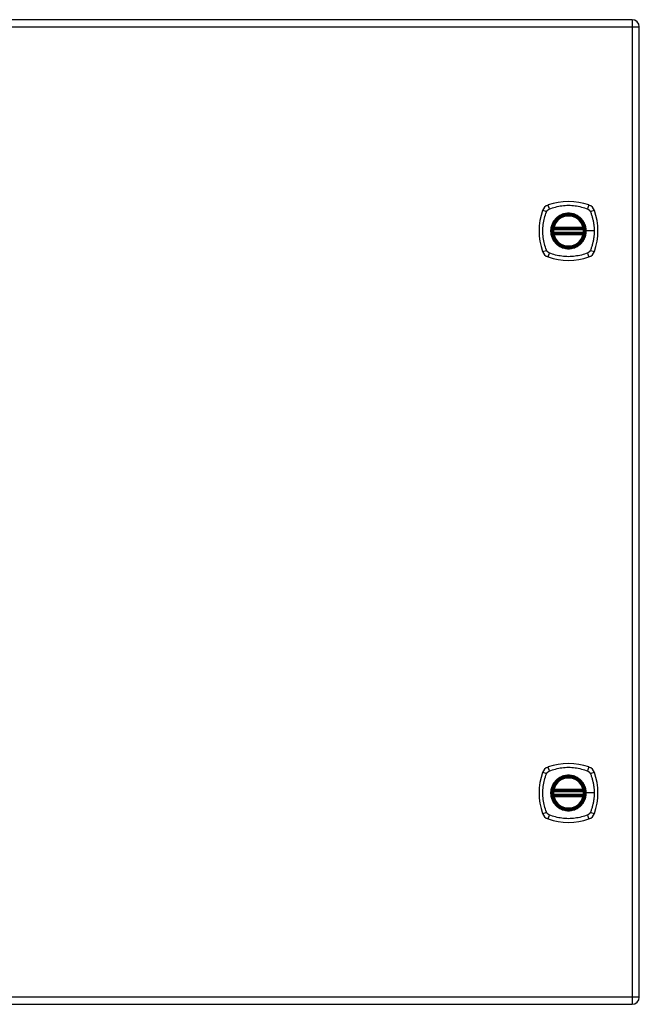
# Model space of a CAD drawing. Header units: inches. Extents: x 3.3 to 95.3, y 5.9 to 50.1.
# Tile 59 of 71: x 39.7 to 52.2, y 18.4 to 38.2. Entities that reach past the tile are written whole.
import ezdxf

# ---------------------------------------------------------------- set-up
doc = ezdxf.new("R2010")
doc.units = ezdxf.units.IN
doc.header["$MEASUREMENT"] = 0
doc.layers.add('Visible Edges(ANSI)', color=7, linetype='Continuous', lineweight=25)
doc.layers.add('Visible Tangent Edges(ANSI)', color=7, linetype='Continuous', lineweight=25)

msp = doc.modelspace()

# ---------------------------------------------------------------- linework, layer by layer
at = {"layer": 'Visible Edges(ANSI)'}
for p, q in [((52.049, 38.172), (32.423, 38.172)), ((52.195, 18.515), (52.195, 38.026)), ((50.474, 33.961), (51.068, 33.961)), ((51.068, 33.882), (50.474, 33.882)), ((50.478, 33.981), (51.063, 33.981)), ((51.063, 33.862), (50.478, 33.862)), ((50.474, 22.658), (51.068, 22.658)), ((51.068, 22.579), (50.474, 22.579)), ((50.478, 22.678), (51.063, 22.678)), ((51.063, 22.559), (50.478, 22.559)), ((32.423, 18.369), (52.049, 18.369))]:
    msp.add_line(p, q, dxfattribs=at)
at = {"layer": 'Visible Edges(ANSI)', "flags": 128}
for points in [[(50.462, 33.975), (50.462, 33.975), (50.462, 33.975), (50.462, 33.974), (50.462, 33.974), (50.462, 33.974), (50.462, 33.973), (50.462, 33.972), (50.462, 33.972), (50.462, 33.971), (50.462, 33.97), (50.461, 33.969), (50.461, 33.968), (50.461, 33.966), (50.461, 33.965), (50.461, 33.964), (50.46, 33.963), (50.46, 33.961), (50.46, 33.96), (50.46, 33.958), (50.46, 33.957), (50.46, 33.955), (50.459, 33.953), (50.459, 33.952), (50.459, 33.95)], [(50.459, 33.893), (50.459, 33.891), (50.459, 33.89), (50.46, 33.888), (50.46, 33.887), (50.46, 33.885), (50.46, 33.884), (50.46, 33.882), (50.46, 33.881), (50.461, 33.879), (50.461, 33.878), (50.461, 33.877), (50.461, 33.876), (50.461, 33.875), (50.462, 33.874), (50.462, 33.873), (50.462, 33.872), (50.462, 33.871), (50.462, 33.87), (50.462, 33.87), (50.462, 33.869), (50.462, 33.869), (50.462, 33.869), (50.462, 33.869), (50.462, 33.868)], [(51.082, 33.95), (51.082, 33.952), (51.082, 33.953), (51.082, 33.955), (51.082, 33.957), (51.082, 33.958), (51.081, 33.96), (51.081, 33.961), (51.081, 33.963), (51.081, 33.964), (51.081, 33.965), (51.081, 33.966), (51.08, 33.968), (51.08, 33.969), (51.08, 33.97), (51.08, 33.971), (51.08, 33.972), (51.08, 33.972), (51.08, 33.973), (51.079, 33.974), (51.079, 33.974), (51.079, 33.974), (51.079, 33.975), (51.079, 33.975), (51.079, 33.975)], [(51.079, 33.868), (51.079, 33.869), (51.079, 33.869), (51.079, 33.869), (51.079, 33.869), (51.079, 33.87), (51.08, 33.87), (51.08, 33.871), (51.08, 33.872), (51.08, 33.873), (51.08, 33.874), (51.08, 33.875), (51.08, 33.876), (51.081, 33.877), (51.081, 33.878), (51.081, 33.879), (51.081, 33.881), (51.081, 33.882), (51.081, 33.884), (51.082, 33.885), (51.082, 33.887), (51.082, 33.888), (51.082, 33.89), (51.082, 33.891), (51.082, 33.893)], [(50.462, 22.672), (50.462, 22.672), (50.462, 22.672), (50.462, 22.671), (50.462, 22.671), (50.462, 22.671), (50.462, 22.67), (50.462, 22.669), (50.462, 22.669), (50.462, 22.668), (50.462, 22.667), (50.461, 22.666), (50.461, 22.665), (50.461, 22.663), (50.461, 22.662), (50.461, 22.661), (50.46, 22.66), (50.46, 22.658), (50.46, 22.657), (50.46, 22.655), (50.46, 22.654), (50.46, 22.652), (50.459, 22.65), (50.459, 22.649), (50.459, 22.647)], [(50.459, 22.59), (50.459, 22.588), (50.459, 22.587), (50.46, 22.585), (50.46, 22.584), (50.46, 22.582), (50.46, 22.581), (50.46, 22.579), (50.46, 22.578), (50.461, 22.576), (50.461, 22.575), (50.461, 22.574), (50.461, 22.573), (50.461, 22.572), (50.462, 22.571), (50.462, 22.57), (50.462, 22.569), (50.462, 22.568), (50.462, 22.567), (50.462, 22.567), (50.462, 22.566), (50.462, 22.566), (50.462, 22.566), (50.462, 22.566), (50.462, 22.565)], [(51.082, 22.647), (51.082, 22.649), (51.082, 22.65), (51.082, 22.652), (51.082, 22.654), (51.082, 22.655), (51.081, 22.657), (51.081, 22.658), (51.081, 22.66), (51.081, 22.661), (51.081, 22.662), (51.081, 22.663), (51.08, 22.665), (51.08, 22.666), (51.08, 22.667), (51.08, 22.668), (51.08, 22.669), (51.08, 22.669), (51.08, 22.67), (51.079, 22.671), (51.079, 22.671), (51.079, 22.671), (51.079, 22.672), (51.079, 22.672), (51.079, 22.672)], [(51.079, 22.565), (51.079, 22.566), (51.079, 22.566), (51.079, 22.566), (51.079, 22.566), (51.079, 22.567), (51.08, 22.567), (51.08, 22.568), (51.08, 22.569), (51.08, 22.57), (51.08, 22.571), (51.08, 22.572), (51.08, 22.573), (51.081, 22.574), (51.081, 22.575), (51.081, 22.576), (51.081, 22.578), (51.081, 22.579), (51.081, 22.581), (51.082, 22.582), (51.082, 22.584), (51.082, 22.585), (51.082, 22.587), (51.082, 22.588), (51.082, 22.59)]]:
    msp.add_lwpolyline(points, dxfattribs=at)
at = {"layer": 'Visible Edges(ANSI)'}
for centre, radius in [((50.771, 33.922), 0.32), ((50.771, 33.922), 0.315), ((50.771, 22.619), 0.32), ((50.771, 22.619), 0.315)]:
    msp.add_circle(centre, radius, dxfattribs=at)
for centre, radius, start, end in [((52.049, 38.026), 0.146, 0, 90), ((50.771, 33.233), 1.28, 71.2278, 108.7722), ((51.46, 33.922), 1.28, 161.2278, 198.7722), ((50.416, 34.276), 0.177, 108.7722, 161.2278), ((51.126, 34.276), 0.177, 18.7722, 71.2278), ((50.082, 33.922), 1.28, 341.2278, 18.7722), ((50.771, 33.922), 0.313, 13.6344, 166.3656), ((50.771, 33.922), 0.313, 174.7499, 185.2501), ((50.771, 33.922), 0.313, 166.3656, 170.216), ((50.474, 33.973), 0.0118, 170.216, 270), ((50.474, 33.87), 0.0118, 90, 189.784), ((50.771, 33.922), 0.313, 189.784, 193.6344), ((50.478, 33.993), 0.0118, 166.3656, 270), ((51.063, 33.993), 0.0118, 270, 13.6344), ((51.068, 33.973), 0.0118, 270, 9.784), ((51.068, 33.87), 0.0118, 350.216, 90), ((50.771, 33.922), 0.313, 9.784, 13.6344), ((50.771, 33.922), 0.313, 346.3656, 350.216), ((50.771, 33.922), 0.313, 354.7499, 5.2501), ((50.478, 33.851), 0.0118, 90, 193.6344), ((50.771, 33.922), 0.313, 193.6344, 346.3656), ((51.063, 33.851), 0.0118, 346.3656, 90), ((50.416, 33.567), 0.177, 198.7722, 251.2278), ((51.126, 33.567), 0.177, 288.7722, 341.2278), ((50.771, 34.611), 1.28, 251.2278, 288.7722), ((50.771, 21.93), 1.28, 71.2278, 108.7722), ((51.46, 22.619), 1.28, 161.2278, 198.7722), ((50.416, 22.973), 0.177, 108.7722, 161.2278), ((51.126, 22.973), 0.177, 18.7722, 71.2278), ((50.082, 22.619), 1.28, 341.2278, 18.7722), ((50.771, 22.619), 0.313, 13.6344, 166.3656), ((50.771, 22.619), 0.313, 174.7499, 185.2501), ((50.771, 22.619), 0.313, 166.3656, 170.216), ((50.474, 22.67), 0.0118, 170.216, 270), ((50.474, 22.567), 0.0118, 90, 189.784), ((50.478, 22.69), 0.0118, 166.3656, 270), ((51.063, 22.69), 0.0118, 270, 13.6344), ((51.068, 22.67), 0.0118, 270, 9.784), ((51.068, 22.567), 0.0118, 350.216, 90), ((50.771, 22.619), 0.313, 9.784, 13.6344), ((50.771, 22.619), 0.313, 354.7499, 5.2501), ((50.771, 22.619), 0.313, 189.784, 193.6344), ((50.478, 22.548), 0.0118, 90, 193.6344), ((50.771, 22.619), 0.313, 193.6344, 346.3656), ((51.063, 22.548), 0.0118, 346.3656, 90), ((50.771, 22.619), 0.313, 346.3656, 350.216), ((50.416, 22.264), 0.177, 198.7722, 251.2278), ((51.126, 22.264), 0.177, 288.7722, 341.2278), ((50.771, 23.308), 1.28, 251.2278, 288.7722), ((52.049, 18.515), 0.146, 270, 0)]:
    msp.add_arc(centre, radius, start, end, dxfattribs=at)
at = {"layer": 'Visible Tangent Edges(ANSI)'}
for p, q in [((32.423, 38.026), (52.049, 38.026)), ((52.049, 38.172), (52.049, 38.026)), ((52.049, 38.026), (52.195, 38.026)), ((52.049, 38.026), (52.049, 18.515)), ((50.459, 33.95), (50.471, 33.949)), ((50.459, 33.893), (50.471, 33.894)), ((50.468, 33.974), (50.462, 33.975)), ((50.462, 33.868), (50.468, 33.869)), ((50.467, 33.995), (50.478, 33.993)), ((50.471, 33.949), (51.071, 33.949)), ((51.071, 33.894), (50.471, 33.894)), ((50.474, 33.961), (50.474, 33.971)), ((50.474, 33.872), (50.474, 33.882)), ((50.478, 33.981), (50.478, 33.993)), ((51.063, 33.993), (50.478, 33.993)), ((50.478, 33.971), (50.478, 33.981)), ((50.478, 33.971), (51.063, 33.971)), ((50.478, 33.862), (50.478, 33.872)), ((51.063, 33.872), (50.478, 33.872)), ((51.063, 33.993), (51.075, 33.995)), ((51.063, 33.993), (51.063, 33.981)), ((51.063, 33.981), (51.063, 33.971)), ((51.063, 33.872), (51.063, 33.862)), ((51.068, 33.971), (51.068, 33.961)), ((51.068, 33.882), (51.068, 33.872)), ((51.071, 33.949), (51.082, 33.95)), ((51.071, 33.894), (51.082, 33.893)), ((51.079, 33.975), (51.073, 33.974)), ((51.073, 33.869), (51.079, 33.868)), ((51.123, 33.922), (51.128, 33.922)), ((51.287, 33.922), (51.128, 33.922)), ((50.478, 33.851), (50.467, 33.848)), ((50.478, 33.851), (50.478, 33.862)), ((50.478, 33.851), (51.063, 33.851)), ((51.063, 33.862), (51.063, 33.851)), ((51.075, 33.848), (51.063, 33.851)), ((50.459, 22.647), (50.471, 22.646)), ((50.459, 22.59), (50.471, 22.591)), ((50.468, 22.671), (50.462, 22.672)), ((50.467, 22.692), (50.478, 22.69)), ((50.471, 22.646), (51.071, 22.646)), ((51.071, 22.591), (50.471, 22.591)), ((50.474, 22.658), (50.474, 22.668)), ((50.474, 22.569), (50.474, 22.579)), ((50.478, 22.678), (50.478, 22.69)), ((51.063, 22.69), (50.478, 22.69)), ((50.478, 22.668), (50.478, 22.678)), ((50.478, 22.668), (51.063, 22.668)), ((51.063, 22.69), (51.075, 22.692)), ((51.063, 22.69), (51.063, 22.678)), ((51.063, 22.678), (51.063, 22.668)), ((51.068, 22.668), (51.068, 22.658)), ((51.068, 22.579), (51.068, 22.569)), ((51.071, 22.646), (51.082, 22.647)), ((51.071, 22.591), (51.082, 22.59)), ((51.079, 22.672), (51.073, 22.671)), ((51.123, 22.619), (51.128, 22.619)), ((51.287, 22.619), (51.128, 22.619)), ((50.462, 22.565), (50.468, 22.566)), ((50.478, 22.548), (50.467, 22.545)), ((50.478, 22.559), (50.478, 22.569)), ((51.063, 22.569), (50.478, 22.569)), ((50.478, 22.548), (50.478, 22.559)), ((50.478, 22.548), (51.063, 22.548)), ((51.063, 22.569), (51.063, 22.559)), ((51.063, 22.559), (51.063, 22.548)), ((51.075, 22.545), (51.063, 22.548)), ((51.073, 22.566), (51.079, 22.565)), ((52.049, 18.515), (32.423, 18.515)), ((52.049, 18.515), (52.049, 18.369)), ((52.195, 18.515), (52.049, 18.515))]:
    msp.add_line(p, q, dxfattribs=at)
at = {"layer": 'Visible Tangent Edges(ANSI)', "flags": 128}
for points in [[(50.331, 33.533), (50.317, 33.567), (50.307, 33.598), (50.297, 33.629), (50.288, 33.661), (50.28, 33.693), (50.274, 33.725), (50.268, 33.757), (50.263, 33.79), (50.259, 33.823), (50.256, 33.855), (50.255, 33.888), (50.254, 33.921), (50.255, 33.955), (50.256, 33.987), (50.259, 34.02), (50.263, 34.053), (50.268, 34.086), (50.274, 34.118), (50.28, 34.15), (50.288, 34.182), (50.297, 34.214), (50.307, 34.246), (50.317, 34.277), (50.331, 34.31)], [(50.331, 34.31), (50.332, 34.313), (50.334, 34.316), (50.335, 34.318), (50.337, 34.321), (50.338, 34.324), (50.34, 34.326), (50.342, 34.329), (50.344, 34.331), (50.346, 34.334), (50.348, 34.336), (50.35, 34.338), (50.352, 34.34), (50.354, 34.343), (50.357, 34.345), (50.359, 34.347), (50.361, 34.349), (50.364, 34.35), (50.366, 34.352), (50.369, 34.354), (50.371, 34.356), (50.374, 34.357), (50.377, 34.359), (50.379, 34.36), (50.382, 34.362)], [(50.382, 34.362), (50.416, 34.375), (50.447, 34.386), (50.478, 34.396), (50.51, 34.404), (50.542, 34.412), (50.574, 34.419), (50.606, 34.425), (50.639, 34.43), (50.672, 34.433), (50.705, 34.436), (50.738, 34.438), (50.771, 34.438), (50.804, 34.438), (50.837, 34.436), (50.87, 34.433), (50.902, 34.43), (50.935, 34.425), (50.967, 34.419), (51, 34.412), (51.032, 34.404), (51.063, 34.396), (51.095, 34.386), (51.126, 34.375), (51.159, 34.362)], [(51.123, 33.922), (51.111, 33.83), (51.076, 33.745), (51.02, 33.672), (50.947, 33.617), (50.862, 33.581), (50.77, 33.57), (50.679, 33.582), (50.594, 33.617), (50.521, 33.673), (50.466, 33.745), (50.431, 33.831), (50.419, 33.922), (50.431, 34.013), (50.466, 34.098), (50.522, 34.171), (50.595, 34.227), (50.68, 34.262), (50.771, 34.274), (50.862, 34.262), (50.947, 34.226), (51.02, 34.171), (51.076, 34.098), (51.111, 34.013), (51.123, 33.922)], [(50.998, 34.196), (50.982, 34.209), (50.965, 34.221), (50.948, 34.231), (50.93, 34.241), (50.911, 34.25), (50.892, 34.257), (50.872, 34.264), (50.852, 34.269), (50.832, 34.273), (50.812, 34.276), (50.791, 34.278), (50.771, 34.279), (50.75, 34.278), (50.73, 34.276), (50.709, 34.273), (50.689, 34.269), (50.669, 34.264), (50.65, 34.257), (50.63, 34.25), (50.612, 34.241), (50.594, 34.231), (50.576, 34.221), (50.559, 34.209), (50.543, 34.196)], [(51.159, 34.362), (51.161, 34.361), (51.162, 34.36), (51.164, 34.36), (51.165, 34.359), (51.166, 34.358), (51.168, 34.357), (51.169, 34.357), (51.17, 34.356), (51.172, 34.355), (51.173, 34.354), (51.174, 34.353), (51.175, 34.352), (51.177, 34.351), (51.178, 34.351), (51.179, 34.35), (51.18, 34.349), (51.182, 34.348), (51.183, 34.347), (51.184, 34.346), (51.185, 34.345), (51.186, 34.344), (51.187, 34.343), (51.188, 34.341), (51.19, 34.34)], [(51.19, 34.34), (51.191, 34.339), (51.192, 34.338), (51.193, 34.337), (51.194, 34.336), (51.195, 34.335), (51.196, 34.334), (51.197, 34.332), (51.198, 34.331), (51.199, 34.33), (51.2, 34.329), (51.201, 34.328), (51.201, 34.326), (51.202, 34.325), (51.203, 34.324), (51.204, 34.322), (51.205, 34.321), (51.206, 34.32), (51.206, 34.318), (51.207, 34.317), (51.208, 34.316), (51.209, 34.314), (51.209, 34.313), (51.21, 34.312), (51.211, 34.31)], [(51.211, 34.31), (51.219, 34.292), (51.225, 34.277), (51.23, 34.261), (51.235, 34.246), (51.24, 34.23), (51.245, 34.214), (51.249, 34.198), (51.253, 34.183), (51.257, 34.167), (51.261, 34.151), (51.265, 34.134), (51.268, 34.118), (51.271, 34.102), (51.274, 34.086), (51.276, 34.07), (51.279, 34.053), (51.281, 34.037), (51.282, 34.021), (51.284, 34.004), (51.285, 33.988), (51.286, 33.971), (51.287, 33.955), (51.287, 33.938), (51.287, 33.922)], [(50.496, 34.149), (50.484, 34.133), (50.472, 34.116), (50.461, 34.099), (50.451, 34.08), (50.443, 34.062), (50.435, 34.043), (50.429, 34.023), (50.423, 34.003), (50.419, 33.983), (50.416, 33.963), (50.415, 33.942), (50.414, 33.922), (50.415, 33.901), (50.416, 33.88), (50.419, 33.86), (50.423, 33.84), (50.429, 33.82), (50.435, 33.8), (50.443, 33.781), (50.451, 33.763), (50.461, 33.744), (50.472, 33.727), (50.484, 33.71), (50.496, 33.694)], [(50.543, 34.196), (50.541, 34.194), (50.539, 34.193), (50.537, 34.191), (50.535, 34.189), (50.533, 34.187), (50.531, 34.185), (50.529, 34.183), (50.527, 34.182), (50.525, 34.18), (50.523, 34.178), (50.521, 34.176), (50.519, 34.174), (50.517, 34.172), (50.515, 34.17), (50.513, 34.168), (50.511, 34.166), (50.509, 34.164), (50.507, 34.162), (50.505, 34.16), (50.503, 34.158), (50.502, 34.156), (50.5, 34.153), (50.498, 34.151), (50.496, 34.149)], [(51.045, 34.149), (51.044, 34.151), (51.042, 34.153), (51.04, 34.156), (51.038, 34.158), (51.036, 34.16), (51.034, 34.162), (51.033, 34.164), (51.031, 34.166), (51.029, 34.168), (51.027, 34.17), (51.025, 34.172), (51.023, 34.174), (51.021, 34.176), (51.019, 34.178), (51.017, 34.18), (51.015, 34.182), (51.013, 34.183), (51.011, 34.185), (51.009, 34.187), (51.007, 34.189), (51.005, 34.191), (51.003, 34.193), (51, 34.194), (50.998, 34.196)], [(51.128, 33.922), (51.128, 33.932), (51.127, 33.942), (51.126, 33.952), (51.125, 33.963), (51.124, 33.973), (51.122, 33.983), (51.12, 33.993), (51.118, 34.003), (51.116, 34.013), (51.113, 34.023), (51.11, 34.033), (51.106, 34.043), (51.103, 34.052), (51.099, 34.062), (51.095, 34.071), (51.09, 34.08), (51.086, 34.09), (51.081, 34.099), (51.075, 34.107), (51.07, 34.116), (51.064, 34.125), (51.058, 34.133), (51.052, 34.141), (51.045, 34.149)], [(50.467, 33.995), (50.466, 33.995), (50.466, 33.994), (50.466, 33.993), (50.466, 33.992), (50.466, 33.991), (50.466, 33.99), (50.466, 33.989), (50.466, 33.988), (50.465, 33.987), (50.465, 33.986), (50.466, 33.985), (50.466, 33.984), (50.466, 33.983), (50.466, 33.982), (50.466, 33.981), (50.466, 33.98), (50.466, 33.98), (50.466, 33.979), (50.467, 33.978), (50.467, 33.977), (50.467, 33.976), (50.468, 33.975), (50.468, 33.975), (50.468, 33.974)], [(50.468, 33.869), (50.468, 33.869), (50.468, 33.868), (50.467, 33.867), (50.467, 33.866), (50.467, 33.866), (50.466, 33.865), (50.466, 33.864), (50.466, 33.863), (50.466, 33.862), (50.466, 33.861), (50.466, 33.86), (50.466, 33.859), (50.466, 33.858), (50.465, 33.857), (50.465, 33.856), (50.466, 33.855), (50.466, 33.854), (50.466, 33.854), (50.466, 33.853), (50.466, 33.852), (50.466, 33.851), (50.466, 33.85), (50.466, 33.849), (50.467, 33.848)], [(50.468, 33.974), (50.468, 33.974), (50.469, 33.973), (50.469, 33.973), (50.469, 33.973), (50.469, 33.973), (50.47, 33.973), (50.47, 33.973), (50.47, 33.973), (50.47, 33.972), (50.47, 33.972), (50.471, 33.972), (50.471, 33.972), (50.471, 33.972), (50.471, 33.972), (50.472, 33.972), (50.472, 33.972), (50.472, 33.972), (50.472, 33.972), (50.473, 33.971), (50.473, 33.971), (50.473, 33.971), (50.473, 33.971), (50.474, 33.971), (50.474, 33.971)], [(50.474, 33.872), (50.474, 33.872), (50.473, 33.872), (50.473, 33.872), (50.473, 33.872), (50.473, 33.872), (50.472, 33.872), (50.472, 33.872), (50.472, 33.872), (50.472, 33.872), (50.471, 33.871), (50.471, 33.871), (50.471, 33.871), (50.471, 33.871), (50.47, 33.871), (50.47, 33.871), (50.47, 33.871), (50.47, 33.871), (50.47, 33.87), (50.469, 33.87), (50.469, 33.87), (50.469, 33.87), (50.469, 33.87), (50.468, 33.87), (50.468, 33.869)], [(50.471, 33.949), (50.471, 33.95), (50.471, 33.951), (50.471, 33.952), (50.471, 33.952), (50.472, 33.953), (50.472, 33.954), (50.472, 33.954), (50.472, 33.955), (50.472, 33.956), (50.473, 33.956), (50.473, 33.957), (50.473, 33.958), (50.473, 33.958), (50.473, 33.959), (50.473, 33.959), (50.473, 33.959), (50.474, 33.96), (50.474, 33.96), (50.474, 33.96), (50.474, 33.961), (50.474, 33.961), (50.474, 33.961), (50.474, 33.961), (50.474, 33.961)], [(50.474, 33.882), (50.474, 33.882), (50.474, 33.882), (50.474, 33.883), (50.474, 33.883), (50.474, 33.883), (50.474, 33.883), (50.474, 33.884), (50.473, 33.884), (50.473, 33.884), (50.473, 33.885), (50.473, 33.885), (50.473, 33.886), (50.473, 33.886), (50.473, 33.887), (50.472, 33.888), (50.472, 33.888), (50.472, 33.889), (50.472, 33.89), (50.472, 33.89), (50.471, 33.891), (50.471, 33.892), (50.471, 33.893), (50.471, 33.893), (50.471, 33.894)], [(50.474, 33.971), (50.474, 33.971), (50.474, 33.971), (50.474, 33.971), (50.475, 33.971), (50.475, 33.971), (50.475, 33.971), (50.475, 33.971), (50.475, 33.971), (50.476, 33.971), (50.476, 33.971), (50.476, 33.971), (50.476, 33.971), (50.476, 33.971), (50.476, 33.971), (50.477, 33.971), (50.477, 33.971), (50.477, 33.971), (50.477, 33.971), (50.477, 33.971), (50.477, 33.971), (50.478, 33.971), (50.478, 33.971), (50.478, 33.971), (50.478, 33.971)], [(50.478, 33.872), (50.478, 33.872), (50.478, 33.872), (50.478, 33.872), (50.477, 33.872), (50.477, 33.872), (50.477, 33.872), (50.477, 33.872), (50.477, 33.872), (50.477, 33.872), (50.476, 33.872), (50.476, 33.872), (50.476, 33.872), (50.476, 33.872), (50.476, 33.872), (50.476, 33.872), (50.475, 33.872), (50.475, 33.872), (50.475, 33.872), (50.475, 33.872), (50.475, 33.872), (50.474, 33.872), (50.474, 33.872), (50.474, 33.872), (50.474, 33.872)], [(51.045, 33.694), (51.052, 33.702), (51.058, 33.71), (51.064, 33.719), (51.07, 33.727), (51.075, 33.736), (51.081, 33.745), (51.086, 33.754), (51.09, 33.763), (51.095, 33.772), (51.099, 33.782), (51.103, 33.791), (51.106, 33.801), (51.11, 33.81), (51.113, 33.82), (51.116, 33.83), (51.118, 33.84), (51.12, 33.85), (51.122, 33.86), (51.124, 33.87), (51.125, 33.881), (51.126, 33.891), (51.127, 33.901), (51.128, 33.911), (51.128, 33.922)], [(51.063, 33.971), (51.064, 33.971), (51.064, 33.971), (51.064, 33.971), (51.064, 33.971), (51.064, 33.971), (51.065, 33.971), (51.065, 33.971), (51.065, 33.971), (51.065, 33.971), (51.065, 33.971), (51.065, 33.971), (51.066, 33.971), (51.066, 33.971), (51.066, 33.971), (51.066, 33.971), (51.066, 33.971), (51.066, 33.971), (51.067, 33.971), (51.067, 33.971), (51.067, 33.971), (51.067, 33.971), (51.067, 33.971), (51.067, 33.971), (51.068, 33.971)], [(51.068, 33.872), (51.067, 33.872), (51.067, 33.872), (51.067, 33.872), (51.067, 33.872), (51.067, 33.872), (51.067, 33.872), (51.066, 33.872), (51.066, 33.872), (51.066, 33.872), (51.066, 33.872), (51.066, 33.872), (51.066, 33.872), (51.065, 33.872), (51.065, 33.872), (51.065, 33.872), (51.065, 33.872), (51.065, 33.872), (51.065, 33.872), (51.064, 33.872), (51.064, 33.872), (51.064, 33.872), (51.064, 33.872), (51.064, 33.872), (51.063, 33.872)], [(51.068, 33.971), (51.068, 33.971), (51.068, 33.971), (51.068, 33.971), (51.069, 33.971), (51.069, 33.971), (51.069, 33.972), (51.069, 33.972), (51.07, 33.972), (51.07, 33.972), (51.07, 33.972), (51.07, 33.972), (51.071, 33.972), (51.071, 33.972), (51.071, 33.972), (51.071, 33.972), (51.072, 33.973), (51.072, 33.973), (51.072, 33.973), (51.072, 33.973), (51.072, 33.973), (51.073, 33.973), (51.073, 33.973), (51.073, 33.974), (51.073, 33.974)], [(51.068, 33.961), (51.068, 33.961), (51.068, 33.961), (51.068, 33.961), (51.068, 33.961), (51.068, 33.96), (51.068, 33.96), (51.068, 33.96), (51.068, 33.959), (51.068, 33.959), (51.068, 33.959), (51.069, 33.958), (51.069, 33.958), (51.069, 33.957), (51.069, 33.956), (51.069, 33.956), (51.069, 33.955), (51.07, 33.954), (51.07, 33.954), (51.07, 33.953), (51.07, 33.952), (51.07, 33.952), (51.07, 33.951), (51.071, 33.95), (51.071, 33.949)], [(51.071, 33.894), (51.071, 33.893), (51.07, 33.893), (51.07, 33.892), (51.07, 33.891), (51.07, 33.89), (51.07, 33.89), (51.07, 33.889), (51.069, 33.888), (51.069, 33.888), (51.069, 33.887), (51.069, 33.886), (51.069, 33.886), (51.069, 33.885), (51.068, 33.885), (51.068, 33.884), (51.068, 33.884), (51.068, 33.884), (51.068, 33.883), (51.068, 33.883), (51.068, 33.883), (51.068, 33.883), (51.068, 33.882), (51.068, 33.882), (51.068, 33.882)], [(51.073, 33.869), (51.073, 33.87), (51.073, 33.87), (51.073, 33.87), (51.072, 33.87), (51.072, 33.87), (51.072, 33.87), (51.072, 33.871), (51.072, 33.871), (51.071, 33.871), (51.071, 33.871), (51.071, 33.871), (51.071, 33.871), (51.07, 33.871), (51.07, 33.871), (51.07, 33.872), (51.07, 33.872), (51.069, 33.872), (51.069, 33.872), (51.069, 33.872), (51.069, 33.872), (51.068, 33.872), (51.068, 33.872), (51.068, 33.872), (51.068, 33.872)], [(51.073, 33.974), (51.074, 33.975), (51.074, 33.975), (51.074, 33.976), (51.075, 33.977), (51.075, 33.978), (51.075, 33.979), (51.075, 33.98), (51.076, 33.98), (51.076, 33.981), (51.076, 33.982), (51.076, 33.983), (51.076, 33.984), (51.076, 33.985), (51.076, 33.986), (51.076, 33.987), (51.076, 33.988), (51.076, 33.989), (51.076, 33.99), (51.076, 33.991), (51.076, 33.992), (51.076, 33.993), (51.075, 33.994), (51.075, 33.995), (51.075, 33.995)], [(51.075, 33.848), (51.075, 33.849), (51.075, 33.85), (51.076, 33.851), (51.076, 33.852), (51.076, 33.853), (51.076, 33.854), (51.076, 33.854), (51.076, 33.855), (51.076, 33.856), (51.076, 33.857), (51.076, 33.858), (51.076, 33.859), (51.076, 33.86), (51.076, 33.861), (51.076, 33.862), (51.076, 33.863), (51.075, 33.864), (51.075, 33.865), (51.075, 33.866), (51.075, 33.866), (51.074, 33.867), (51.074, 33.868), (51.074, 33.869), (51.073, 33.869)], [(51.287, 33.922), (51.287, 33.905), (51.287, 33.889), (51.286, 33.872), (51.285, 33.856), (51.284, 33.839), (51.282, 33.823), (51.281, 33.806), (51.279, 33.79), (51.276, 33.774), (51.274, 33.757), (51.271, 33.741), (51.268, 33.725), (51.265, 33.709), (51.261, 33.693), (51.257, 33.677), (51.253, 33.661), (51.249, 33.645), (51.245, 33.629), (51.24, 33.613), (51.235, 33.598), (51.23, 33.582), (51.225, 33.567), (51.219, 33.551), (51.211, 33.533)], [(50.496, 33.694), (50.498, 33.692), (50.5, 33.69), (50.502, 33.688), (50.503, 33.686), (50.505, 33.684), (50.507, 33.682), (50.509, 33.679), (50.511, 33.677), (50.513, 33.675), (50.515, 33.673), (50.517, 33.671), (50.519, 33.669), (50.521, 33.668), (50.523, 33.666), (50.525, 33.664), (50.527, 33.662), (50.529, 33.66), (50.531, 33.658), (50.533, 33.656), (50.535, 33.654), (50.537, 33.652), (50.539, 33.651), (50.541, 33.649), (50.543, 33.647)], [(50.998, 33.647), (51, 33.649), (51.003, 33.651), (51.005, 33.652), (51.007, 33.654), (51.009, 33.656), (51.011, 33.658), (51.013, 33.66), (51.015, 33.662), (51.017, 33.664), (51.019, 33.666), (51.021, 33.667), (51.023, 33.669), (51.025, 33.671), (51.027, 33.673), (51.029, 33.675), (51.031, 33.677), (51.033, 33.679), (51.034, 33.681), (51.036, 33.684), (51.038, 33.686), (51.04, 33.688), (51.042, 33.69), (51.044, 33.692), (51.045, 33.694)], [(50.382, 33.482), (50.379, 33.483), (50.377, 33.485), (50.374, 33.486), (50.371, 33.488), (50.369, 33.489), (50.366, 33.491), (50.364, 33.493), (50.361, 33.495), (50.359, 33.497), (50.357, 33.499), (50.354, 33.501), (50.352, 33.503), (50.35, 33.505), (50.348, 33.507), (50.346, 33.51), (50.344, 33.512), (50.342, 33.515), (50.34, 33.517), (50.338, 33.52), (50.337, 33.522), (50.335, 33.525), (50.334, 33.528), (50.332, 33.53), (50.331, 33.533)], [(51.159, 33.482), (51.126, 33.468), (51.095, 33.457), (51.063, 33.448), (51.032, 33.439), (51, 33.431), (50.967, 33.424), (50.935, 33.419), (50.902, 33.414), (50.87, 33.41), (50.837, 33.407), (50.804, 33.406), (50.771, 33.405), (50.738, 33.406), (50.705, 33.407), (50.672, 33.41), (50.639, 33.414), (50.606, 33.419), (50.574, 33.424), (50.542, 33.431), (50.51, 33.439), (50.478, 33.448), (50.447, 33.457), (50.416, 33.468), (50.382, 33.482)], [(50.543, 33.647), (50.559, 33.634), (50.576, 33.623), (50.594, 33.612), (50.612, 33.602), (50.631, 33.594), (50.65, 33.586), (50.669, 33.58), (50.689, 33.574), (50.709, 33.57), (50.73, 33.567), (50.75, 33.565), (50.771, 33.565), (50.791, 33.565), (50.812, 33.567), (50.832, 33.57), (50.853, 33.574), (50.872, 33.58), (50.892, 33.586), (50.911, 33.594), (50.93, 33.602), (50.948, 33.612), (50.965, 33.623), (50.982, 33.634), (50.998, 33.647)], [(51.211, 33.533), (51.209, 33.53), (51.208, 33.528), (51.206, 33.525), (51.205, 33.522), (51.203, 33.52), (51.201, 33.517), (51.2, 33.515), (51.198, 33.512), (51.196, 33.51), (51.194, 33.507), (51.192, 33.505), (51.19, 33.503), (51.187, 33.501), (51.185, 33.499), (51.183, 33.497), (51.18, 33.495), (51.178, 33.493), (51.175, 33.491), (51.173, 33.489), (51.17, 33.488), (51.168, 33.486), (51.165, 33.485), (51.162, 33.483), (51.159, 33.482)], [(50.331, 22.23), (50.317, 22.264), (50.307, 22.295), (50.297, 22.326), (50.288, 22.358), (50.28, 22.39), (50.274, 22.422), (50.268, 22.454), (50.263, 22.487), (50.259, 22.52), (50.256, 22.552), (50.255, 22.585), (50.254, 22.618), (50.255, 22.652), (50.256, 22.684), (50.259, 22.717), (50.263, 22.75), (50.268, 22.783), (50.274, 22.815), (50.28, 22.847), (50.288, 22.879), (50.297, 22.911), (50.307, 22.943), (50.317, 22.974), (50.331, 23.007)], [(50.331, 23.007), (50.332, 23.01), (50.334, 23.013), (50.335, 23.015), (50.337, 23.018), (50.338, 23.021), (50.34, 23.023), (50.342, 23.026), (50.344, 23.028), (50.346, 23.031), (50.348, 23.033), (50.35, 23.035), (50.352, 23.037), (50.354, 23.04), (50.357, 23.042), (50.359, 23.044), (50.361, 23.046), (50.364, 23.047), (50.366, 23.049), (50.369, 23.051), (50.371, 23.053), (50.374, 23.054), (50.377, 23.056), (50.379, 23.057), (50.382, 23.059)], [(50.382, 23.059), (50.416, 23.072), (50.447, 23.083), (50.478, 23.093), (50.51, 23.101), (50.542, 23.109), (50.574, 23.116), (50.606, 23.122), (50.639, 23.127), (50.672, 23.13), (50.705, 23.133), (50.738, 23.135), (50.771, 23.135), (50.804, 23.135), (50.837, 23.133), (50.87, 23.13), (50.902, 23.127), (50.935, 23.122), (50.967, 23.116), (51, 23.109), (51.032, 23.101), (51.063, 23.093), (51.095, 23.083), (51.126, 23.072), (51.159, 23.059)], [(50.998, 22.893), (50.982, 22.906), (50.965, 22.918), (50.948, 22.928), (50.93, 22.938), (50.911, 22.947), (50.892, 22.954), (50.872, 22.961), (50.852, 22.966), (50.832, 22.97), (50.812, 22.973), (50.791, 22.975), (50.771, 22.976), (50.75, 22.975), (50.73, 22.973), (50.709, 22.97), (50.689, 22.966), (50.669, 22.961), (50.65, 22.954), (50.63, 22.947), (50.612, 22.938), (50.594, 22.928), (50.576, 22.918), (50.559, 22.906), (50.543, 22.893)], [(51.159, 23.059), (51.161, 23.058), (51.162, 23.057), (51.164, 23.057), (51.165, 23.056), (51.166, 23.055), (51.168, 23.054), (51.169, 23.054), (51.17, 23.053), (51.172, 23.052), (51.173, 23.051), (51.174, 23.05), (51.175, 23.049), (51.177, 23.048), (51.178, 23.048), (51.179, 23.047), (51.18, 23.046), (51.182, 23.045), (51.183, 23.044), (51.184, 23.043), (51.185, 23.042), (51.186, 23.041), (51.187, 23.04), (51.188, 23.038), (51.19, 23.037)], [(51.19, 23.037), (51.191, 23.036), (51.192, 23.035), (51.193, 23.034), (51.194, 23.033), (51.195, 23.032), (51.196, 23.031), (51.197, 23.029), (51.198, 23.028), (51.199, 23.027), (51.2, 23.026), (51.201, 23.025), (51.201, 23.023), (51.202, 23.022), (51.203, 23.021), (51.204, 23.019), (51.205, 23.018), (51.206, 23.017), (51.206, 23.015), (51.207, 23.014), (51.208, 23.013), (51.209, 23.011), (51.209, 23.01), (51.21, 23.009), (51.211, 23.007)], [(51.211, 23.007), (51.219, 22.989), (51.225, 22.974), (51.23, 22.958), (51.235, 22.943), (51.24, 22.927), (51.245, 22.911), (51.249, 22.895), (51.253, 22.88), (51.257, 22.864), (51.261, 22.848), (51.265, 22.831), (51.268, 22.815), (51.271, 22.799), (51.274, 22.783), (51.276, 22.767), (51.279, 22.75), (51.281, 22.734), (51.282, 22.718), (51.284, 22.701), (51.285, 22.685), (51.286, 22.668), (51.287, 22.652), (51.287, 22.635), (51.287, 22.619)], [(50.496, 22.846), (50.484, 22.83), (50.472, 22.813), (50.461, 22.796), (50.451, 22.777), (50.443, 22.759), (50.435, 22.74), (50.429, 22.72), (50.423, 22.7), (50.419, 22.68), (50.416, 22.66), (50.415, 22.639), (50.414, 22.619), (50.415, 22.598), (50.416, 22.577), (50.419, 22.557), (50.423, 22.537), (50.429, 22.517), (50.435, 22.497), (50.443, 22.478), (50.451, 22.46), (50.461, 22.441), (50.472, 22.424), (50.484, 22.407), (50.496, 22.391)], [(51.123, 22.619), (51.111, 22.527), (51.076, 22.442), (51.02, 22.369), (50.947, 22.314), (50.862, 22.278), (50.77, 22.267), (50.679, 22.279), (50.594, 22.314), (50.521, 22.37), (50.466, 22.442), (50.431, 22.528), (50.419, 22.619), (50.431, 22.71), (50.466, 22.795), (50.522, 22.868), (50.595, 22.924), (50.68, 22.959), (50.771, 22.971), (50.862, 22.959), (50.947, 22.923), (51.02, 22.868), (51.076, 22.795), (51.111, 22.71), (51.123, 22.619)], [(50.543, 22.893), (50.541, 22.891), (50.539, 22.89), (50.537, 22.888), (50.535, 22.886), (50.533, 22.884), (50.531, 22.882), (50.529, 22.88), (50.527, 22.879), (50.525, 22.877), (50.523, 22.875), (50.521, 22.873), (50.519, 22.871), (50.517, 22.869), (50.515, 22.867), (50.513, 22.865), (50.511, 22.863), (50.509, 22.861), (50.507, 22.859), (50.505, 22.857), (50.503, 22.855), (50.502, 22.853), (50.5, 22.85), (50.498, 22.848), (50.496, 22.846)], [(51.045, 22.846), (51.044, 22.848), (51.042, 22.85), (51.04, 22.853), (51.038, 22.855), (51.036, 22.857), (51.034, 22.859), (51.033, 22.861), (51.031, 22.863), (51.029, 22.865), (51.027, 22.867), (51.025, 22.869), (51.023, 22.871), (51.021, 22.873), (51.019, 22.875), (51.017, 22.877), (51.015, 22.879), (51.013, 22.88), (51.011, 22.882), (51.009, 22.884), (51.007, 22.886), (51.005, 22.888), (51.003, 22.89), (51, 22.891), (50.998, 22.893)], [(51.128, 22.619), (51.128, 22.629), (51.127, 22.639), (51.126, 22.649), (51.125, 22.66), (51.124, 22.67), (51.122, 22.68), (51.12, 22.69), (51.118, 22.7), (51.116, 22.71), (51.113, 22.72), (51.11, 22.73), (51.106, 22.74), (51.103, 22.749), (51.099, 22.759), (51.095, 22.768), (51.09, 22.777), (51.086, 22.787), (51.081, 22.796), (51.075, 22.804), (51.07, 22.813), (51.064, 22.822), (51.058, 22.83), (51.052, 22.838), (51.045, 22.846)], [(50.467, 22.692), (50.466, 22.692), (50.466, 22.691), (50.466, 22.69), (50.466, 22.689), (50.466, 22.688), (50.466, 22.687), (50.466, 22.686), (50.466, 22.685), (50.465, 22.684), (50.465, 22.683), (50.466, 22.682), (50.466, 22.681), (50.466, 22.68), (50.466, 22.679), (50.466, 22.678), (50.466, 22.677), (50.466, 22.677), (50.466, 22.676), (50.467, 22.675), (50.467, 22.674), (50.467, 22.673), (50.468, 22.672), (50.468, 22.672), (50.468, 22.671)], [(50.468, 22.671), (50.468, 22.671), (50.469, 22.67), (50.469, 22.67), (50.469, 22.67), (50.469, 22.67), (50.47, 22.67), (50.47, 22.67), (50.47, 22.67), (50.47, 22.669), (50.47, 22.669), (50.471, 22.669), (50.471, 22.669), (50.471, 22.669), (50.471, 22.669), (50.472, 22.669), (50.472, 22.669), (50.472, 22.669), (50.472, 22.669), (50.473, 22.668), (50.473, 22.668), (50.473, 22.668), (50.473, 22.668), (50.474, 22.668), (50.474, 22.668)], [(50.471, 22.646), (50.471, 22.647), (50.471, 22.648), (50.471, 22.649), (50.471, 22.649), (50.472, 22.65), (50.472, 22.651), (50.472, 22.651), (50.472, 22.652), (50.472, 22.653), (50.473, 22.653), (50.473, 22.654), (50.473, 22.655), (50.473, 22.655), (50.473, 22.656), (50.473, 22.656), (50.473, 22.656), (50.474, 22.657), (50.474, 22.657), (50.474, 22.657), (50.474, 22.658), (50.474, 22.658), (50.474, 22.658), (50.474, 22.658), (50.474, 22.658)], [(50.474, 22.579), (50.474, 22.579), (50.474, 22.579), (50.474, 22.58), (50.474, 22.58), (50.474, 22.58), (50.474, 22.58), (50.474, 22.581), (50.473, 22.581), (50.473, 22.581), (50.473, 22.582), (50.473, 22.582), (50.473, 22.583), (50.473, 22.583), (50.473, 22.584), (50.472, 22.585), (50.472, 22.585), (50.472, 22.586), (50.472, 22.587), (50.472, 22.587), (50.471, 22.588), (50.471, 22.589), (50.471, 22.59), (50.471, 22.59), (50.471, 22.591)], [(50.474, 22.668), (50.474, 22.668), (50.474, 22.668), (50.474, 22.668), (50.475, 22.668), (50.475, 22.668), (50.475, 22.668), (50.475, 22.668), (50.475, 22.668), (50.476, 22.668), (50.476, 22.668), (50.476, 22.668), (50.476, 22.668), (50.476, 22.668), (50.476, 22.668), (50.477, 22.668), (50.477, 22.668), (50.477, 22.668), (50.477, 22.668), (50.477, 22.668), (50.477, 22.668), (50.478, 22.668), (50.478, 22.668), (50.478, 22.668), (50.478, 22.668)], [(51.045, 22.391), (51.052, 22.399), (51.058, 22.407), (51.064, 22.416), (51.07, 22.424), (51.075, 22.433), (51.081, 22.442), (51.086, 22.451), (51.09, 22.46), (51.095, 22.469), (51.099, 22.479), (51.103, 22.488), (51.106, 22.498), (51.11, 22.507), (51.113, 22.517), (51.116, 22.527), (51.118, 22.537), (51.12, 22.547), (51.122, 22.557), (51.124, 22.567), (51.125, 22.578), (51.126, 22.588), (51.127, 22.598), (51.128, 22.608), (51.128, 22.619)], [(51.063, 22.668), (51.064, 22.668), (51.064, 22.668), (51.064, 22.668), (51.064, 22.668), (51.064, 22.668), (51.065, 22.668), (51.065, 22.668), (51.065, 22.668), (51.065, 22.668), (51.065, 22.668), (51.065, 22.668), (51.066, 22.668), (51.066, 22.668), (51.066, 22.668), (51.066, 22.668), (51.066, 22.668), (51.066, 22.668), (51.067, 22.668), (51.067, 22.668), (51.067, 22.668), (51.067, 22.668), (51.067, 22.668), (51.067, 22.668), (51.068, 22.668)], [(51.068, 22.668), (51.068, 22.668), (51.068, 22.668), (51.068, 22.668), (51.069, 22.668), (51.069, 22.668), (51.069, 22.669), (51.069, 22.669), (51.07, 22.669), (51.07, 22.669), (51.07, 22.669), (51.07, 22.669), (51.071, 22.669), (51.071, 22.669), (51.071, 22.669), (51.071, 22.669), (51.072, 22.67), (51.072, 22.67), (51.072, 22.67), (51.072, 22.67), (51.072, 22.67), (51.073, 22.67), (51.073, 22.67), (51.073, 22.671), (51.073, 22.671)], [(51.068, 22.658), (51.068, 22.658), (51.068, 22.658), (51.068, 22.658), (51.068, 22.658), (51.068, 22.657), (51.068, 22.657), (51.068, 22.657), (51.068, 22.656), (51.068, 22.656), (51.068, 22.656), (51.069, 22.655), (51.069, 22.655), (51.069, 22.654), (51.069, 22.653), (51.069, 22.653), (51.069, 22.652), (51.07, 22.651), (51.07, 22.651), (51.07, 22.65), (51.07, 22.649), (51.07, 22.649), (51.07, 22.648), (51.071, 22.647), (51.071, 22.646)], [(51.071, 22.591), (51.071, 22.59), (51.07, 22.59), (51.07, 22.589), (51.07, 22.588), (51.07, 22.587), (51.07, 22.587), (51.07, 22.586), (51.069, 22.585), (51.069, 22.585), (51.069, 22.584), (51.069, 22.583), (51.069, 22.583), (51.069, 22.582), (51.068, 22.582), (51.068, 22.581), (51.068, 22.581), (51.068, 22.581), (51.068, 22.58), (51.068, 22.58), (51.068, 22.58), (51.068, 22.58), (51.068, 22.579), (51.068, 22.579), (51.068, 22.579)], [(51.073, 22.671), (51.074, 22.672), (51.074, 22.672), (51.074, 22.673), (51.075, 22.674), (51.075, 22.675), (51.075, 22.676), (51.075, 22.677), (51.076, 22.677), (51.076, 22.678), (51.076, 22.679), (51.076, 22.68), (51.076, 22.681), (51.076, 22.682), (51.076, 22.683), (51.076, 22.684), (51.076, 22.685), (51.076, 22.686), (51.076, 22.687), (51.076, 22.688), (51.076, 22.689), (51.076, 22.69), (51.075, 22.691), (51.075, 22.692), (51.075, 22.692)], [(51.287, 22.619), (51.287, 22.602), (51.287, 22.586), (51.286, 22.569), (51.285, 22.553), (51.284, 22.536), (51.282, 22.52), (51.281, 22.503), (51.279, 22.487), (51.276, 22.471), (51.274, 22.454), (51.271, 22.438), (51.268, 22.422), (51.265, 22.406), (51.261, 22.39), (51.257, 22.374), (51.253, 22.358), (51.249, 22.342), (51.245, 22.326), (51.24, 22.31), (51.235, 22.295), (51.23, 22.279), (51.225, 22.264), (51.219, 22.248), (51.211, 22.23)], [(50.468, 22.566), (50.468, 22.566), (50.468, 22.565), (50.467, 22.564), (50.467, 22.563), (50.467, 22.563), (50.466, 22.562), (50.466, 22.561), (50.466, 22.56), (50.466, 22.559), (50.466, 22.558), (50.466, 22.557), (50.466, 22.556), (50.466, 22.555), (50.465, 22.554), (50.465, 22.553), (50.466, 22.552), (50.466, 22.551), (50.466, 22.551), (50.466, 22.55), (50.466, 22.549), (50.466, 22.548), (50.466, 22.547), (50.466, 22.546), (50.467, 22.545)], [(50.474, 22.569), (50.474, 22.569), (50.473, 22.569), (50.473, 22.569), (50.473, 22.569), (50.473, 22.569), (50.472, 22.569), (50.472, 22.569), (50.472, 22.569), (50.472, 22.569), (50.471, 22.568), (50.471, 22.568), (50.471, 22.568), (50.471, 22.568), (50.47, 22.568), (50.47, 22.568), (50.47, 22.568), (50.47, 22.568), (50.47, 22.567), (50.469, 22.567), (50.469, 22.567), (50.469, 22.567), (50.469, 22.567), (50.468, 22.567), (50.468, 22.566)], [(50.478, 22.569), (50.478, 22.569), (50.478, 22.569), (50.478, 22.569), (50.477, 22.569), (50.477, 22.569), (50.477, 22.569), (50.477, 22.569), (50.477, 22.569), (50.477, 22.569), (50.476, 22.569), (50.476, 22.569), (50.476, 22.569), (50.476, 22.569), (50.476, 22.569), (50.476, 22.569), (50.475, 22.569), (50.475, 22.569), (50.475, 22.569), (50.475, 22.569), (50.475, 22.569), (50.474, 22.569), (50.474, 22.569), (50.474, 22.569), (50.474, 22.569)], [(50.496, 22.391), (50.498, 22.389), (50.5, 22.387), (50.502, 22.385), (50.503, 22.383), (50.505, 22.381), (50.507, 22.379), (50.509, 22.376), (50.511, 22.374), (50.513, 22.372), (50.515, 22.37), (50.517, 22.368), (50.519, 22.366), (50.521, 22.365), (50.523, 22.363), (50.525, 22.361), (50.527, 22.359), (50.529, 22.357), (50.531, 22.355), (50.533, 22.353), (50.535, 22.351), (50.537, 22.349), (50.539, 22.348), (50.541, 22.346), (50.543, 22.344)], [(50.998, 22.344), (51, 22.346), (51.003, 22.348), (51.005, 22.349), (51.007, 22.351), (51.009, 22.353), (51.011, 22.355), (51.013, 22.357), (51.015, 22.359), (51.017, 22.361), (51.019, 22.363), (51.021, 22.364), (51.023, 22.366), (51.025, 22.368), (51.027, 22.37), (51.029, 22.372), (51.031, 22.374), (51.033, 22.376), (51.034, 22.378), (51.036, 22.381), (51.038, 22.383), (51.04, 22.385), (51.042, 22.387), (51.044, 22.389), (51.045, 22.391)], [(51.068, 22.569), (51.067, 22.569), (51.067, 22.569), (51.067, 22.569), (51.067, 22.569), (51.067, 22.569), (51.067, 22.569), (51.066, 22.569), (51.066, 22.569), (51.066, 22.569), (51.066, 22.569), (51.066, 22.569), (51.066, 22.569), (51.065, 22.569), (51.065, 22.569), (51.065, 22.569), (51.065, 22.569), (51.065, 22.569), (51.065, 22.569), (51.064, 22.569), (51.064, 22.569), (51.064, 22.569), (51.064, 22.569), (51.064, 22.569), (51.063, 22.569)], [(51.073, 22.566), (51.073, 22.567), (51.073, 22.567), (51.073, 22.567), (51.072, 22.567), (51.072, 22.567), (51.072, 22.567), (51.072, 22.568), (51.072, 22.568), (51.071, 22.568), (51.071, 22.568), (51.071, 22.568), (51.071, 22.568), (51.07, 22.568), (51.07, 22.568), (51.07, 22.569), (51.07, 22.569), (51.069, 22.569), (51.069, 22.569), (51.069, 22.569), (51.069, 22.569), (51.068, 22.569), (51.068, 22.569), (51.068, 22.569), (51.068, 22.569)], [(51.075, 22.545), (51.075, 22.546), (51.075, 22.547), (51.076, 22.548), (51.076, 22.549), (51.076, 22.55), (51.076, 22.551), (51.076, 22.551), (51.076, 22.552), (51.076, 22.553), (51.076, 22.554), (51.076, 22.555), (51.076, 22.556), (51.076, 22.557), (51.076, 22.558), (51.076, 22.559), (51.076, 22.56), (51.075, 22.561), (51.075, 22.562), (51.075, 22.563), (51.075, 22.563), (51.074, 22.564), (51.074, 22.565), (51.074, 22.566), (51.073, 22.566)], [(50.382, 22.179), (50.379, 22.18), (50.377, 22.182), (50.374, 22.183), (50.371, 22.185), (50.369, 22.186), (50.366, 22.188), (50.364, 22.19), (50.361, 22.192), (50.359, 22.194), (50.357, 22.196), (50.354, 22.198), (50.352, 22.2), (50.35, 22.202), (50.348, 22.204), (50.346, 22.207), (50.344, 22.209), (50.342, 22.212), (50.34, 22.214), (50.338, 22.217), (50.337, 22.219), (50.335, 22.222), (50.334, 22.225), (50.332, 22.227), (50.331, 22.23)], [(50.543, 22.344), (50.559, 22.331), (50.576, 22.32), (50.594, 22.309), (50.612, 22.299), (50.631, 22.291), (50.65, 22.283), (50.669, 22.277), (50.689, 22.271), (50.709, 22.267), (50.73, 22.264), (50.75, 22.262), (50.771, 22.262), (50.791, 22.262), (50.812, 22.264), (50.832, 22.267), (50.853, 22.271), (50.872, 22.277), (50.892, 22.283), (50.911, 22.291), (50.93, 22.299), (50.948, 22.309), (50.965, 22.32), (50.982, 22.331), (50.998, 22.344)], [(51.211, 22.23), (51.209, 22.227), (51.208, 22.225), (51.206, 22.222), (51.205, 22.219), (51.203, 22.217), (51.201, 22.214), (51.2, 22.212), (51.198, 22.209), (51.196, 22.207), (51.194, 22.204), (51.192, 22.202), (51.19, 22.2), (51.187, 22.198), (51.185, 22.196), (51.183, 22.194), (51.18, 22.192), (51.178, 22.19), (51.175, 22.188), (51.173, 22.186), (51.17, 22.185), (51.168, 22.183), (51.165, 22.182), (51.162, 22.18), (51.159, 22.179)], [(51.159, 22.179), (51.126, 22.165), (51.095, 22.154), (51.063, 22.145), (51.032, 22.136), (51, 22.128), (50.967, 22.121), (50.935, 22.116), (50.902, 22.111), (50.87, 22.107), (50.837, 22.104), (50.804, 22.103), (50.771, 22.102), (50.738, 22.103), (50.705, 22.104), (50.672, 22.107), (50.639, 22.111), (50.606, 22.116), (50.574, 22.121), (50.542, 22.128), (50.51, 22.136), (50.478, 22.145), (50.447, 22.154), (50.416, 22.165), (50.382, 22.179)]]:
    msp.add_lwpolyline(points, dxfattribs=at)
at = {"layer": 'Visible Tangent Edges(ANSI)'}
for centre, radius in [((50.771, 33.922), 0.346), ((50.771, 33.922), 0.342), ((50.771, 33.922), 0.325), ((50.771, 33.922), 0.324), ((50.771, 22.619), 0.346), ((50.771, 22.619), 0.342), ((50.771, 22.619), 0.325), ((50.771, 22.619), 0.324)]:
    msp.add_circle(centre, radius, dxfattribs=at)
for centre, start, end in [((50.771, 33.922), 13.6344, 166.3656), ((50.771, 33.922), 174.7499, 185.2501), ((50.771, 33.922), 354.7499, 5.2501), ((50.771, 33.922), 193.6344, 346.3656), ((50.771, 22.619), 13.6344, 166.3656), ((50.771, 22.619), 174.7499, 185.2501), ((50.771, 22.619), 354.7499, 5.2501), ((50.771, 22.619), 193.6344, 346.3656)]:
    msp.add_arc(centre, 0.301, start, end, dxfattribs=at)
for centre, major_axis, ratio, start_param, end_param in [((50.359, 34.296), (-0.112, 0.037), 0.042597, 4.975842, 6.113112), ((50.396, 34.334), (-0.037, 0.112), 0.042597, 0.170073, 1.307344), ((51.145, 34.334), (0.037, 0.112), 0.042597, 4.975842, 6.113112), ((51.183, 34.296), (0.112, 0.037), 0.042597, 0.170073, 1.307344), ((50.463, 33.975), (0.00773, 0.00893), 0.431674, 4.96723, 6.283185), ((50.463, 33.869), (0.00773, -0.00893), 0.431674, 0, 1.315955), ((50.474, 33.969), (0.0021, 0.0116), 0.025638, 0, 1.426581), ((50.474, 33.874), (0.0021, -0.0116), 0.025638, 4.856604, 6.283185), ((51.068, 33.969), (-0.0021, 0.0116), 0.025638, 4.856604, 6.283185), ((51.068, 33.874), (-0.0021, -0.0116), 0.025638, 0, 1.426581), ((51.079, 33.975), (-0.00773, 0.00893), 0.431674, 0, 1.315955), ((51.079, 33.869), (-0.00773, -0.00893), 0.431674, 4.96723, 6.283185), ((50.359, 33.547), (-0.112, -0.037), 0.042597, 0.170073, 1.307344), ((50.396, 33.509), (-0.037, -0.112), 0.042597, 4.975842, 6.113112), ((51.145, 33.509), (0.037, -0.112), 0.042597, 0.170073, 1.307344), ((51.183, 33.547), (0.112, -0.037), 0.042597, 4.975842, 6.113112), ((50.359, 22.993), (-0.112, 0.037), 0.042597, 4.975842, 6.113112), ((50.396, 23.031), (-0.037, 0.112), 0.042597, 0.170073, 1.307344), ((51.145, 23.031), (0.037, 0.112), 0.042597, 4.975842, 6.113112), ((51.183, 22.993), (0.112, 0.037), 0.042597, 0.170073, 1.307344), ((50.463, 22.672), (0.00773, 0.00893), 0.431674, 4.96723, 6.283185), ((50.474, 22.666), (0.0021, 0.0116), 0.025638, 0, 1.426581), ((51.068, 22.666), (-0.0021, 0.0116), 0.025638, 4.856604, 6.283185), ((51.079, 22.672), (-0.00773, 0.00893), 0.431674, 0, 1.315955), ((50.463, 22.566), (0.00773, -0.00893), 0.431674, 0, 1.315955), ((50.474, 22.571), (0.0021, -0.0116), 0.025638, 4.856604, 6.283185), ((51.068, 22.571), (-0.0021, -0.0116), 0.025638, 0, 1.426581), ((51.079, 22.566), (-0.00773, -0.00893), 0.431674, 4.96723, 6.283185), ((50.359, 22.244), (-0.112, -0.037), 0.042597, 0.170073, 1.307344), ((51.183, 22.244), (0.112, -0.037), 0.042597, 4.975842, 6.113112), ((50.396, 22.206), (-0.037, -0.112), 0.042597, 4.975842, 6.113112), ((51.145, 22.206), (0.037, -0.112), 0.042597, 0.170073, 1.307344)]:
    msp.add_ellipse(centre, major_axis=major_axis, ratio=ratio, start_param=start_param, end_param=end_param, dxfattribs=at)

doc.saveas('drawing.dxf')
